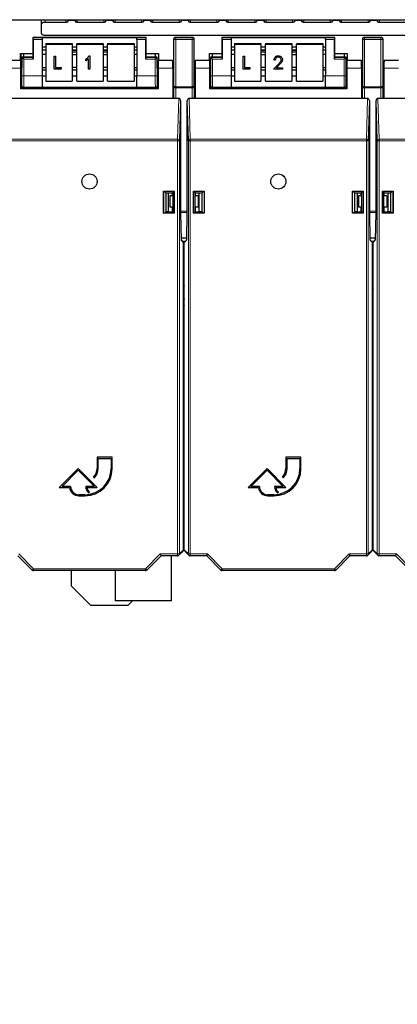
# Model space of a CAD drawing. Header units: millimetres. Extents: x 5 to 418, y 2 to 292.
# Tile 4 of 80: x 85 to 101, y 79 to 122. Entities that reach past the tile are written whole.
import ezdxf

# ---------------------------------------------------------------- set-up
doc = ezdxf.new("R2010")
doc.units = ezdxf.units.MM
doc.layers.add('SLD-0', color=7, linetype='Continuous')
doc.dimstyles.new('SLDDIMSTYLE5', dxfattribs={"dimtxt": 0.18, "dimasz": 3.302, "dimexe": 0, "dimexo": 0.0625, "dimgap": 0, "dimtad": 0, "dimtih": 1, "dimtoh": 1, "dimdec": 0, "dimrnd": 1e-09, "dimzin": 0, "dimdsep": 46, "dimtxsty": 'Standard', "dimsah": 1, "dimcen": 0.09, "dimadec": 0, "dimazin": 0, "dimtfac": 3.302, "dimtdec": 0, "dimtofl": 0, "dimtmove": 0, "dimatfit": 3, "dimfxl": 1, "dimfrac": 2, "dimtolj": 1, "dimtzin": 0, "dimarcsym": 0})

msp = doc.modelspace()

# ---------------------------------------------------------------- linework, layer by layer
at = {"color": 7, "linetype": 'Continuous', "lineweight": 25}
for p, q in [((81.7714, 122.0518), (135.6047, 122.0518)), ((85.6881, 121.8626), (85.6881, 122.0518)), ((85.6881, 121.4399), (85.6881, 121.8626)), ((86.7714, 121.933), (85.8547, 121.933)), ((86.8547, 122.0206), (86.8547, 122.0518)), ((86.8547, 122.0206), (86.8547, 121.9682)), ((87.1881, 122.0518), (87.1881, 122.0206)), ((87.1881, 122.0206), (87.1881, 121.9682)), ((88.4381, 121.933), (87.2714, 121.933)), ((88.5214, 122.0206), (88.5214, 122.0518)), ((88.5214, 122.0206), (88.5214, 121.9682)), ((88.8547, 122.0518), (88.8547, 122.0206)), ((88.8547, 122.0206), (88.8547, 121.9682)), ((90.1047, 121.933), (88.9381, 121.933)), ((90.1881, 122.0206), (90.1881, 122.0518)), ((90.1881, 122.0206), (90.1881, 121.9682)), ((90.5214, 122.0518), (90.5214, 122.0206)), ((90.5214, 122.0206), (90.5214, 121.9682)), ((91.7714, 121.933), (90.6047, 121.933)), ((91.8547, 122.0206), (91.8547, 122.0518)), ((91.8547, 122.0206), (91.8547, 121.9682)), ((92.1881, 122.0518), (92.1881, 122.0206)), ((92.1881, 122.0206), (92.1881, 121.9682)), ((93.4381, 121.933), (92.2714, 121.933)), ((93.5214, 122.0206), (93.5214, 122.0518)), ((93.5214, 122.0206), (93.5214, 121.9682)), ((93.8547, 122.0518), (93.8547, 122.0206)), ((93.8547, 122.0206), (93.8547, 121.9682)), ((95.1047, 121.933), (93.9381, 121.933)), ((95.1881, 122.0206), (95.1881, 122.0518)), ((95.1881, 122.0206), (95.1881, 121.9682)), ((95.5214, 122.0518), (95.5214, 122.0206)), ((95.5214, 122.0206), (95.5214, 121.9682)), ((96.7714, 121.933), (95.6047, 121.933)), ((96.8547, 122.0206), (96.8547, 122.0518)), ((96.8547, 122.0206), (96.8547, 121.9682)), ((97.1881, 122.0518), (97.1881, 122.0206)), ((97.1881, 122.0206), (97.1881, 121.9682)), ((98.4381, 121.933), (97.2714, 121.933)), ((98.5214, 122.0206), (98.5214, 122.0518)), ((98.5214, 122.0206), (98.5214, 121.9682)), ((98.8547, 122.0518), (98.8547, 122.0206)), ((98.8547, 122.0206), (98.8547, 121.9682)), ((100.1047, 121.933), (98.9381, 121.933)), ((100.1881, 122.0206), (100.1881, 122.0518)), ((100.1881, 122.0206), (100.1881, 121.9682)), ((100.5214, 122.0518), (100.5214, 122.0206)), ((100.5214, 122.0206), (100.5214, 121.9682)), ((101.7714, 121.933), (100.6047, 121.933)), ((85.3131, 121.2723), (85.3131, 120.5563)), ((85.3276, 121.2578), (85.3131, 121.2723)), ((90.3131, 121.2723), (85.3131, 121.2723)), ((85.7297, 121.2593), (89.8964, 121.2593)), ((85.7297, 121.2593), (85.7297, 121.2578)), ((85.7297, 121.2578), (85.7297, 121.1745)), ((85.8547, 121.3695), (131.5214, 121.3695)), ((89.8964, 121.2593), (89.8964, 121.2578)), ((89.8964, 121.1745), (89.8964, 121.2578)), ((90.2985, 121.2578), (90.3131, 121.2723)), ((90.3131, 120.5563), (90.3131, 121.2723)), ((92.3548, 121.2723), (91.6047, 121.2723)), ((93.6464, 121.2723), (93.6464, 120.5563)), ((93.661, 121.2578), (93.6464, 121.2723)), ((98.6464, 121.2723), (93.6464, 121.2723)), ((94.0631, 121.2593), (98.2297, 121.2593)), ((94.0631, 121.2593), (94.0631, 121.2578)), ((94.0631, 121.2578), (94.0631, 121.1745)), ((98.2297, 121.2593), (98.2297, 121.2578)), ((98.2297, 121.1745), (98.2297, 121.2578)), ((98.6318, 121.2578), (98.6464, 121.2723)), ((98.6464, 120.5563), (98.6464, 121.2723)), ((100.6881, 121.2723), (99.9381, 121.2723)), ((85.3291, 121.1745), (85.3291, 120.3078)), ((85.7297, 121.1745), (85.7297, 119.5797)), ((85.7297, 120.8593), (85.8797, 120.8593)), ((85.8797, 121.0075), (85.8797, 120.9785)), ((85.8797, 121.0075), (87.0464, 121.0075)), ((85.8797, 120.9785), (87.0464, 120.9785)), ((85.8797, 120.9785), (85.8797, 119.3372)), ((87.0464, 121.0075), (87.0464, 120.9785)), ((87.0464, 120.9785), (87.0464, 119.3372)), ((87.0464, 120.8593), (87.2464, 120.8593)), ((87.2464, 121.0075), (88.4131, 121.0075)), ((87.2464, 121.0075), (87.2464, 120.9785)), ((87.2464, 120.9785), (88.4131, 120.9785)), ((87.2464, 119.3372), (87.2464, 120.9785)), ((88.4131, 121.0075), (88.4131, 120.9785)), ((88.4131, 120.9785), (88.4131, 119.3372)), ((88.4131, 120.8593), (88.6131, 120.8593)), ((88.6131, 121.0075), (89.7797, 121.0075)), ((88.6131, 121.0075), (88.6131, 120.9785)), ((88.6131, 120.9785), (89.7797, 120.9785)), ((88.6131, 119.3372), (88.6131, 120.9785)), ((89.7797, 121.0075), (89.7797, 120.9785)), ((89.7797, 120.9785), (89.7797, 119.3372)), ((89.7797, 120.8593), (89.8964, 120.8593)), ((89.8964, 121.1745), (89.8964, 119.5797)), ((90.2971, 120.3078), (90.2971, 121.1745)), ((91.5214, 121.189), (91.5214, 119.0723)), ((92.4381, 119.0723), (92.4381, 121.189)), ((93.6624, 121.1745), (93.6624, 120.3078)), ((94.0631, 121.1745), (94.0631, 119.5797)), ((94.0631, 120.8593), (94.2131, 120.8593)), ((94.2131, 121.0075), (95.3797, 121.0075)), ((94.2131, 121.0075), (94.2131, 120.9785)), ((94.2131, 120.9785), (94.2131, 119.3372)), ((94.2131, 120.9785), (95.3797, 120.9785)), ((95.3797, 121.0075), (95.3797, 120.9785)), ((95.3797, 120.9785), (95.3797, 119.3372)), ((95.3797, 120.8593), (95.5797, 120.8593)), ((95.5797, 121.0075), (96.7464, 121.0075)), ((95.5797, 121.0075), (95.5797, 120.9785)), ((95.5797, 120.9785), (96.7464, 120.9785)), ((95.5797, 119.3372), (95.5797, 120.9785)), ((96.7464, 121.0075), (96.7464, 120.9785)), ((96.7464, 120.9785), (96.7464, 119.3372)), ((96.7464, 120.8593), (96.9464, 120.8593)), ((96.9464, 121.0075), (98.1131, 121.0075)), ((96.9464, 121.0075), (96.9464, 120.9785)), ((96.9464, 120.9785), (98.1131, 120.9785)), ((96.9464, 119.3372), (96.9464, 120.9785)), ((98.1131, 121.0075), (98.1131, 120.9785)), ((98.1131, 120.9785), (98.1131, 119.3372)), ((98.1131, 120.8593), (98.2297, 120.8593)), ((98.2297, 121.1745), (98.2297, 119.5797)), ((98.6304, 120.3078), (98.6304, 121.1745)), ((99.8547, 121.189), (99.8547, 119.0723)), ((100.7714, 119.0723), (100.7714, 121.189)), ((84.7714, 120.5563), (85.3131, 120.5563)), ((84.7714, 120.2464), (84.7714, 120.5563)), ((84.7828, 120.5563), (84.7828, 120.2464)), ((84.825, 120.3938), (84.825, 119.9131)), ((84.8276, 120.3911), (84.825, 120.3938)), ((85.3131, 120.3938), (84.825, 120.3938)), ((84.911, 120.3078), (84.8276, 120.3911)), ((84.8964, 120.5563), (84.8964, 120.3938)), ((85.3131, 120.5563), (85.3131, 120.4057)), ((85.3276, 120.3911), (85.3131, 120.4057)), ((85.3131, 120.4057), (85.3131, 120.3938)), ((85.7297, 120.7256), (85.8797, 120.7256)), ((85.7297, 120.527), (85.8797, 120.527)), ((86.2551, 120.4483), (86.3157, 120.4483)), ((86.2551, 120.448), (86.2551, 120.4483)), ((86.2551, 120.448), (86.3157, 120.448)), ((86.2551, 119.8736), (86.2551, 120.448)), ((86.3157, 120.448), (86.3157, 120.4483)), ((86.3157, 120.448), (86.3157, 119.9407)), ((87.0464, 120.7256), (87.2464, 120.7256)), ((87.2464, 120.6926), (87.0464, 120.6926)), ((87.2464, 120.6166), (87.0464, 120.6166)), ((87.0464, 120.5142), (87.2464, 120.5142)), ((87.7649, 119.8736), (87.7649, 120.3287)), ((87.7862, 120.4558), (87.8255, 120.4558)), ((87.7862, 120.4555), (87.7862, 120.4558)), ((87.7862, 120.4555), (87.8255, 120.4555)), ((87.8255, 120.4555), (87.8255, 120.4558)), ((87.8255, 120.4555), (87.8255, 119.8736)), ((88.4131, 120.7256), (88.6131, 120.7256)), ((88.6131, 120.6926), (88.4131, 120.6926)), ((88.6131, 120.6166), (88.4131, 120.6166)), ((88.4131, 120.5142), (88.6131, 120.5142)), ((89.7797, 120.7256), (89.8964, 120.7256)), ((89.7797, 120.527), (89.8964, 120.527)), ((90.2985, 120.3911), (90.3131, 120.4057)), ((90.3131, 120.4057), (90.3131, 120.5563)), ((90.3131, 120.5563), (90.8547, 120.5563)), ((90.3131, 120.3938), (90.3131, 120.4057)), ((90.8011, 120.3938), (90.3131, 120.3938)), ((90.7985, 120.3911), (90.7152, 120.3078)), ((90.7297, 120.3938), (90.7297, 120.5563)), ((90.7985, 120.3911), (90.8011, 120.3938)), ((90.8011, 119.9131), (90.8011, 120.3938)), ((90.8547, 120.5563), (90.8547, 120.2464)), ((93.1047, 120.5563), (93.6464, 120.5563)), ((93.1047, 120.2464), (93.1047, 120.5563)), ((93.1583, 120.3938), (93.1583, 119.9131)), ((93.161, 120.3911), (93.1583, 120.3938)), ((93.6464, 120.3938), (93.1583, 120.3938)), ((93.2443, 120.3078), (93.161, 120.3911)), ((93.2297, 120.5563), (93.2297, 120.3938)), ((93.6464, 120.5563), (93.6464, 120.4057)), ((93.661, 120.3911), (93.6464, 120.4057)), ((93.6464, 120.4057), (93.6464, 120.3938)), ((94.0631, 120.7256), (94.2131, 120.7256)), ((94.0631, 120.527), (94.2131, 120.527)), ((94.5884, 120.4483), (94.649, 120.4483)), ((94.5884, 120.448), (94.5884, 120.4483)), ((94.5884, 120.448), (94.649, 120.448)), ((94.5884, 119.8736), (94.5884, 120.448)), ((94.649, 120.448), (94.649, 120.4483)), ((94.649, 120.448), (94.649, 119.9407)), ((95.3797, 120.7256), (95.5797, 120.7256)), ((95.5797, 120.6926), (95.3797, 120.6926)), ((95.5797, 120.6166), (95.3797, 120.6166)), ((95.3797, 120.5142), (95.5797, 120.5142)), ((96.1499, 120.4628), (96.1499, 120.4631)), ((96.7464, 120.7256), (96.9464, 120.7256)), ((96.9464, 120.6926), (96.7464, 120.6926)), ((96.9464, 120.6166), (96.7464, 120.6166)), ((96.7464, 120.5142), (96.9464, 120.5142)), ((98.1131, 120.7256), (98.2297, 120.7256)), ((98.1131, 120.527), (98.2297, 120.527)), ((98.6318, 120.3911), (98.6464, 120.4057)), ((98.6464, 120.4057), (98.6464, 120.5563)), ((98.6464, 120.5563), (99.1881, 120.5563)), ((98.6464, 120.3938), (98.6464, 120.4057)), ((99.1345, 120.3938), (98.6464, 120.3938)), ((99.1318, 120.3911), (99.0485, 120.3078)), ((99.0631, 120.3938), (99.0631, 120.5563)), ((99.1318, 120.3911), (99.1345, 120.3938)), ((99.1345, 119.9131), (99.1345, 120.3938)), ((99.1881, 120.5563), (99.1881, 120.2464)), ((84.7881, 120.2464), (84.1456, 120.2464)), ((84.825, 120.2464), (84.7881, 120.2464)), ((84.7881, 119.9131), (84.7881, 120.2464)), ((84.7881, 118.9964), (84.7881, 119.9131)), ((85.8797, 119.9288), (85.7297, 119.9288)), ((86.3157, 119.941), (86.5581, 119.941)), ((86.3157, 119.9407), (86.5581, 119.9407)), ((86.5581, 119.9407), (86.5581, 119.941)), ((86.5581, 119.9407), (86.5581, 119.8736)), ((87.2464, 119.9462), (87.0464, 119.9462)), ((87.6437, 120.3063), (87.6437, 120.3066)), ((87.6437, 120.2391), (87.6437, 120.3063)), ((88.6131, 119.9462), (88.4131, 119.9462)), ((89.8964, 119.9288), (89.7797, 119.9288)), ((90.8381, 120.2464), (90.8011, 120.2464)), ((90.8381, 120.2464), (90.8381, 119.9131)), ((91.4805, 120.2464), (90.8381, 120.2464)), ((90.8381, 119.9131), (90.8381, 118.9964)), ((91.4863, 119.9131), (91.4863, 118.5798)), ((92.4731, 119.9131), (92.4731, 118.5798)), ((93.1214, 120.2464), (92.479, 120.2464)), ((93.1583, 120.2464), (93.1214, 120.2464)), ((93.1214, 119.9131), (93.1214, 120.2464)), ((93.1214, 118.9964), (93.1214, 119.9131)), ((94.2131, 119.9288), (94.0631, 119.9288)), ((94.649, 119.941), (94.8914, 119.941)), ((94.649, 119.9407), (94.8914, 119.9407)), ((94.8914, 119.9407), (94.8914, 119.941)), ((94.8914, 119.9407), (94.8914, 119.8736)), ((95.5797, 119.9462), (95.3797, 119.9462)), ((95.9372, 119.8739), (96.1634, 120.1116)), ((95.9372, 119.8736), (96.1634, 120.1113)), ((95.9596, 120.2713), (95.9596, 120.2716)), ((96.012, 120.2713), (95.9596, 120.2713)), ((96.2081, 120.0859), (96.0621, 119.9325)), ((96.0621, 119.9325), (96.3336, 119.9325)), ((96.0624, 119.9328), (96.3336, 119.9328)), ((96.3261, 120.292), (96.3261, 120.2923)), ((96.3336, 119.9325), (96.3336, 119.9328)), ((96.3336, 119.9325), (96.3336, 119.8736)), ((96.9464, 119.9462), (96.7464, 119.9462)), ((98.2297, 119.9288), (98.1131, 119.9288)), ((99.1714, 120.2464), (99.1345, 120.2464)), ((99.1714, 120.2464), (99.1714, 119.9131)), ((99.8139, 120.2464), (99.1714, 120.2464)), ((99.1714, 119.9131), (99.1714, 118.9964)), ((99.8197, 119.9131), (99.8197, 118.5798)), ((100.8065, 119.9131), (100.8065, 118.5798)), ((101.4547, 120.2464), (100.8123, 120.2464)), ((84.7881, 119.5798), (84.8192, 119.5798)), ((84.8131, 119.5798), (84.8131, 119.1557)), ((85.8797, 119.8321), (85.7297, 119.8321)), ((85.7297, 119.5797), (85.7297, 119.0798)), ((85.7297, 119.5769), (85.8797, 119.5769)), ((86.5581, 119.8736), (86.2551, 119.8736)), ((87.0464, 119.8438), (87.2464, 119.8438)), ((87.2464, 119.8321), (87.0464, 119.8321)), ((87.0464, 119.5769), (87.2464, 119.5769)), ((87.8255, 119.8736), (87.7649, 119.8736)), ((88.4131, 119.8438), (88.6131, 119.8438)), ((88.6131, 119.8321), (88.4131, 119.8321)), ((88.4131, 119.5769), (88.6131, 119.5769)), ((89.8964, 119.8321), (89.7797, 119.8321)), ((89.7797, 119.5769), (89.8964, 119.5769)), ((89.8964, 119.0798), (89.8964, 119.5797)), ((90.807, 119.5798), (90.8381, 119.5798)), ((90.8131, 119.1557), (90.8131, 119.5798)), ((93.1214, 119.5798), (93.1525, 119.5798)), ((93.1464, 119.5798), (93.1464, 119.1557)), ((94.2131, 119.8321), (94.0631, 119.8321)), ((94.0631, 119.5797), (94.0631, 119.0798)), ((94.0631, 119.5769), (94.2131, 119.5769)), ((94.8914, 119.8736), (94.5884, 119.8736)), ((95.3797, 119.8438), (95.5797, 119.8438)), ((95.5797, 119.8321), (95.3797, 119.8321)), ((95.3797, 119.5769), (95.5797, 119.5769)), ((95.9372, 119.8736), (95.9372, 119.8739)), ((96.3336, 119.8736), (95.9372, 119.8736)), ((96.7464, 119.8438), (96.9464, 119.8438)), ((96.9464, 119.8321), (96.7464, 119.8321)), ((96.7464, 119.5769), (96.9464, 119.5769)), ((98.2297, 119.8321), (98.1131, 119.8321)), ((98.1131, 119.5769), (98.2297, 119.5769)), ((98.2297, 119.0798), (98.2297, 119.5797)), ((99.1403, 119.5798), (99.1714, 119.5798)), ((99.1464, 119.1557), (99.1464, 119.5798)), ((84.7881, 119.0723), (84.8964, 119.0723)), ((84.8964, 119.0723), (84.8964, 118.9964)), ((84.8964, 119.0723), (90.7298, 119.0723)), ((85.7297, 119.0798), (85.7297, 119.0787)), ((85.7297, 119.0787), (89.8964, 119.0787)), ((85.8797, 119.3372), (87.0464, 119.3372)), ((87.2464, 119.3372), (88.4131, 119.3372)), ((88.6131, 119.3372), (89.7797, 119.3372)), ((89.8964, 119.0798), (89.8964, 119.0787)), ((90.7297, 118.9964), (90.7297, 119.0723)), ((90.7298, 119.0723), (90.8381, 119.0723)), ((91.4863, 119.0723), (91.5214, 119.0723)), ((91.5336, 119.0578), (91.519, 119.0723)), ((91.536, 119.0869), (91.5214, 119.0723)), ((91.5214, 119.0723), (92.4381, 119.0723)), ((91.6169, 119.0563), (92.3426, 119.0563)), ((91.6193, 119.0883), (92.3402, 119.0883)), ((92.4235, 119.0869), (92.4381, 119.0723)), ((92.4405, 119.0723), (92.4259, 119.0578)), ((92.4381, 119.0723), (92.4731, 119.0723)), ((93.1214, 119.0723), (93.2297, 119.0723)), ((93.2297, 119.0723), (93.2297, 118.9964)), ((93.2297, 119.0723), (99.0631, 119.0723)), ((94.0631, 119.0798), (94.0631, 119.0787)), ((94.0631, 119.0787), (98.2297, 119.0787)), ((94.2131, 119.3372), (95.3797, 119.3372)), ((95.5797, 119.3372), (96.7464, 119.3372)), ((96.9464, 119.3372), (98.1131, 119.3372)), ((98.2297, 119.0798), (98.2297, 119.0787)), ((99.0631, 118.9964), (99.0631, 119.0723)), ((99.0631, 119.0723), (99.1714, 119.0723)), ((99.8197, 119.0723), (99.8547, 119.0723)), ((99.8669, 119.0578), (99.8523, 119.0723)), ((99.8693, 119.0869), (99.8547, 119.0723)), ((99.8547, 119.0723), (100.7714, 119.0723)), ((99.9502, 119.0563), (100.6759, 119.0563)), ((99.9526, 119.0883), (100.6735, 119.0883)), ((100.7568, 119.0869), (100.7714, 119.0723)), ((100.7738, 119.0723), (100.7592, 119.0578)), ((100.7714, 119.0723), (100.8065, 119.0723)), ((90.8381, 118.9964), (84.7881, 118.9964)), ((99.1714, 118.9964), (93.1214, 118.9964)), ((91.4863, 118.5798), (84.1398, 118.5798)), ((91.7524, 118.5798), (91.4863, 118.5798)), ((91.8351, 118.4844), (91.7812, 116.7034)), ((91.8351, 118.4844), (91.8351, 113.4964)), ((92.1783, 116.7034), (92.1244, 118.4844)), ((92.1244, 113.4964), (92.1244, 118.4844)), ((92.4731, 118.5798), (92.207, 118.5798)), ((99.8197, 118.5798), (92.4731, 118.5798)), ((100.0858, 118.5798), (99.8197, 118.5798)), ((100.1684, 118.4844), (100.1146, 116.7034)), ((100.1684, 118.4844), (100.1684, 113.4964)), ((100.5116, 116.7034), (100.4577, 118.4844)), ((100.4577, 113.4964), (100.4577, 118.4844)), ((100.8065, 118.5798), (100.5404, 118.5798)), ((108.153, 118.5798), (100.8065, 118.5798)), ((91.0841, 114.4821), (91.5553, 114.4821)), ((91.0841, 113.5108), (91.0841, 114.4821)), ((91.0841, 114.4821), (91.0899, 114.4762)), ((91.0899, 113.5166), (91.0899, 114.4762)), ((91.0899, 114.4762), (91.1153, 114.4762)), ((91.1785, 114.4131), (91.1153, 114.4762)), ((91.1785, 114.4131), (91.3031, 114.4131)), ((91.1785, 114.4131), (91.1785, 113.5798)), ((91.3031, 114.4131), (91.4698, 114.4102)), ((91.3031, 113.5798), (91.3031, 114.4131)), ((91.3547, 114.2851), (91.3547, 113.7851)), ((91.5, 114.2851), (91.3547, 114.2851)), ((91.4863, 114.4268), (91.4698, 114.4102)), ((91.4698, 114.2851), (91.4698, 114.4102)), ((91.5, 114.4268), (91.4863, 114.4268)), ((91.5553, 114.4821), (91.5, 114.4268)), ((91.5, 113.5661), (91.5, 114.4268)), ((91.5553, 114.4821), (91.5553, 113.5108)), ((92.4042, 113.5108), (92.4042, 114.4821)), ((92.4042, 114.4821), (92.8754, 114.4821)), ((92.4042, 114.4821), (92.4595, 114.4268)), ((92.4731, 114.4268), (92.4595, 114.4268)), ((92.4595, 114.4268), (92.4595, 113.5661)), ((92.6047, 114.2851), (92.4595, 114.2851)), ((92.4731, 114.4268), (92.4897, 114.4102)), ((92.4897, 114.4102), (92.6564, 114.4131)), ((92.4897, 114.2851), (92.4897, 114.4102)), ((92.6047, 114.2851), (92.6047, 113.7851)), ((92.6564, 114.4131), (92.781, 114.4131)), ((92.6564, 113.5798), (92.6564, 114.4131)), ((92.8441, 114.4762), (92.781, 114.4131)), ((92.781, 113.5798), (92.781, 114.4131)), ((92.8441, 114.4762), (92.8696, 114.4762)), ((92.8754, 114.4821), (92.8696, 114.4762)), ((92.8696, 114.4762), (92.8696, 113.5166)), ((92.8754, 114.4821), (92.8754, 113.5108)), ((99.4174, 114.4821), (99.8886, 114.4821)), ((99.4174, 113.5108), (99.4174, 114.4821)), ((99.4174, 114.4821), (99.4232, 114.4762)), ((99.4232, 114.4762), (99.4487, 114.4762)), ((99.4232, 113.5166), (99.4232, 114.4762)), ((99.5118, 114.4131), (99.4487, 114.4762)), ((99.5118, 114.4131), (99.6364, 114.4131)), ((99.5118, 114.4131), (99.5118, 113.5798)), ((99.6364, 114.4131), (99.8031, 114.4102)), ((99.6364, 113.5798), (99.6364, 114.4131)), ((99.6881, 114.2851), (99.6881, 113.7851)), ((99.8334, 114.2851), (99.6881, 114.2851)), ((99.8197, 114.4268), (99.8031, 114.4102)), ((99.8031, 114.2851), (99.8031, 114.4102)), ((99.8334, 114.4268), (99.8197, 114.4268)), ((99.8886, 114.4821), (99.8334, 114.4268)), ((99.8334, 113.5661), (99.8334, 114.4268)), ((99.8886, 114.4821), (99.8886, 113.5108)), ((100.7375, 113.5108), (100.7375, 114.4821)), ((100.7375, 114.4821), (101.2087, 114.4821)), ((100.7375, 114.4821), (100.7928, 114.4268)), ((100.7928, 114.4268), (100.7928, 113.5661)), ((100.8065, 114.4268), (100.7928, 114.4268)), ((100.9381, 114.2851), (100.7928, 114.2851)), ((100.8065, 114.4268), (100.823, 114.4102)), ((100.823, 114.4102), (100.9897, 114.4131)), ((100.823, 114.2851), (100.823, 114.4102)), ((100.9381, 114.2851), (100.9381, 113.7851)), ((100.9897, 114.4131), (101.1143, 114.4131)), ((100.9897, 113.5798), (100.9897, 114.4131)), ((101.1775, 114.4762), (101.1143, 114.4131)), ((101.1143, 113.5798), (101.1143, 114.4131)), ((101.1775, 114.4762), (101.2029, 114.4762)), ((101.2087, 114.4821), (101.2029, 114.4762)), ((101.2029, 114.4762), (101.2029, 113.5166)), ((101.2087, 114.4821), (101.2087, 113.5108)), ((91.0841, 113.5108), (91.0899, 113.5166)), ((91.5553, 113.5108), (91.0841, 113.5108)), ((91.1153, 113.5166), (91.0899, 113.5166)), ((91.1153, 113.5166), (91.1785, 113.5798)), ((91.3031, 113.5798), (91.1785, 113.5798)), ((91.3031, 113.5798), (91.4698, 113.5827)), ((91.5, 113.7851), (91.3547, 113.7851)), ((91.4698, 113.5827), (91.4698, 113.7851)), ((91.4698, 113.5827), (91.4863, 113.5661)), ((91.4797, 113.5798), (91.4727, 113.5798)), ((91.5, 113.6001), (91.4797, 113.5798)), ((91.4797, 113.5798), (91.4797, 113.5727)), ((91.4863, 113.5661), (91.5, 113.5661)), ((91.5553, 113.5108), (91.5, 113.5661)), ((91.8351, 113.4964), (91.8554, 112.3327)), ((92.1041, 112.3327), (92.1244, 113.4964)), ((92.4042, 113.5108), (92.4595, 113.5661)), ((92.8754, 113.5108), (92.4042, 113.5108)), ((92.6047, 113.7851), (92.4595, 113.7851)), ((92.4797, 113.5798), (92.4595, 113.6001)), ((92.4595, 113.5661), (92.4731, 113.5661)), ((92.4897, 113.5827), (92.4731, 113.5661)), ((92.4797, 113.5798), (92.4797, 113.5727)), ((92.4868, 113.5798), (92.4797, 113.5798)), ((92.4897, 113.5827), (92.4897, 113.7851)), ((92.4897, 113.5827), (92.6564, 113.5798)), ((92.781, 113.5798), (92.6564, 113.5798)), ((92.781, 113.5798), (92.8441, 113.5166)), ((92.8696, 113.5166), (92.8441, 113.5166)), ((92.8754, 113.5108), (92.8696, 113.5166)), ((99.4174, 113.5108), (99.4232, 113.5166)), ((99.8886, 113.5108), (99.4174, 113.5108)), ((99.4487, 113.5166), (99.4232, 113.5166)), ((99.4487, 113.5166), (99.5118, 113.5798)), ((99.6364, 113.5798), (99.5118, 113.5798)), ((99.6364, 113.5798), (99.8031, 113.5827)), ((99.8334, 113.7851), (99.6881, 113.7851)), ((99.8031, 113.5827), (99.8031, 113.7851)), ((99.8031, 113.5827), (99.8197, 113.5661)), ((99.8131, 113.5798), (99.806, 113.5798)), ((99.8334, 113.6001), (99.8131, 113.5798)), ((99.8131, 113.5798), (99.8131, 113.5727)), ((99.8197, 113.5661), (99.8334, 113.5661)), ((99.8886, 113.5108), (99.8334, 113.5661)), ((100.1684, 113.4964), (100.1887, 112.3327)), ((100.4374, 112.3327), (100.4577, 113.4964)), ((100.7375, 113.5108), (100.7928, 113.5661)), ((101.2087, 113.5108), (100.7375, 113.5108)), ((100.9381, 113.7851), (100.7928, 113.7851)), ((100.8131, 113.5798), (100.7928, 113.6001)), ((100.7928, 113.5661), (100.8065, 113.5661)), ((100.823, 113.5827), (100.8065, 113.5661)), ((100.8131, 113.5798), (100.8131, 113.5727)), ((100.8201, 113.5798), (100.8131, 113.5798)), ((100.823, 113.5827), (100.823, 113.7851)), ((100.823, 113.5827), (100.9897, 113.5798)), ((101.1143, 113.5798), (100.9897, 113.5798)), ((101.1143, 113.5798), (101.1775, 113.5166)), ((101.2029, 113.5166), (101.1775, 113.5166)), ((101.2087, 113.5108), (101.2029, 113.5166)), ((91.9631, 112.225), (91.8554, 112.3327)), ((91.903, 112.2851), (92.0565, 112.2851)), ((91.9631, 98.6631), (91.9631, 112.225)), ((91.9964, 112.0851), (91.9631, 112.0851)), ((91.9964, 112.225), (92.1041, 112.3327)), ((91.9964, 98.6631), (91.9964, 112.225)), ((100.2964, 112.225), (100.1887, 112.3327)), ((100.2363, 112.2851), (100.3898, 112.2851)), ((100.2964, 98.6631), (100.2964, 112.225)), ((100.3297, 112.0851), (100.2964, 112.0851)), ((100.3297, 112.225), (100.4374, 112.3327)), ((100.3297, 98.6631), (100.3297, 112.225)), ((91.9631, 111.9518), (91.9964, 111.9518)), ((100.2964, 111.9518), (100.3297, 111.9518)), ((91.9964, 110.2729), (91.9631, 110.251)), ((100.3297, 110.1334), (100.2964, 110.1806)), ((100.3297, 110.1319), (100.2964, 110.1793)), ((91.9631, 109.8891), (91.9964, 109.8891)), ((91.9964, 109.8602), (91.9631, 109.8602)), ((91.9631, 109.8585), (91.9964, 109.8585)), ((91.9964, 109.8297), (91.9631, 109.8297)), ((91.9631, 109.4859), (91.9964, 109.464)), ((100.2964, 109.5577), (100.3297, 109.6051)), ((100.2964, 109.5563), (100.3297, 109.6035)), ((91.9631, 106.5176), (91.9964, 106.5216)), ((100.2964, 106.4994), (100.3297, 106.493)), ((91.9631, 105.8637), (91.9964, 105.8757)), ((91.9631, 105.7582), (91.9964, 105.7644)), ((100.2964, 105.8167), (100.3297, 105.807)), ((100.2964, 105.7299), (100.3297, 105.7199)), ((91.9964, 105.3817), (91.9631, 105.3732)), ((91.9964, 105.3388), (91.9631, 105.3299)), ((91.9964, 105.166), (91.9631, 105.1551)), ((100.3297, 105.3195), (100.2964, 105.3337)), ((100.3297, 105.2737), (100.2964, 105.2886)), ((100.3297, 105.0853), (100.2964, 105.104)), ((91.9631, 103.5818), (91.9964, 103.571)), ((91.9631, 103.407), (91.9964, 103.3981)), ((100.2964, 103.6329), (100.3297, 103.6517)), ((100.2964, 103.4032), (100.3297, 103.4174)), ((91.9631, 103.3638), (91.9964, 103.3552)), ((100.3297, 103.0171), (100.2964, 103.007)), ((88.8131, 102.7464), (88.1464, 102.7464)), ((88.1464, 102.7464), (88.1464, 102.2464)), ((88.1964, 102.2464), (88.1964, 102.6964)), ((88.1964, 102.6964), (88.7631, 102.6964)), ((88.7631, 102.6964), (88.7631, 102.2464)), ((88.8131, 102.2464), (88.8131, 102.7464)), ((91.9964, 102.6872), (91.9631, 102.6752)), ((97.1464, 102.7464), (96.4797, 102.7464)), ((96.4797, 102.7464), (96.4797, 102.2464)), ((96.5297, 102.2464), (96.5297, 102.6964)), ((96.5297, 102.6964), (97.0964, 102.6964)), ((97.0964, 102.6964), (97.0964, 102.2464)), ((97.1464, 102.2464), (97.1464, 102.7464)), ((100.3297, 102.6977), (100.318, 102.6864)), ((87.3131, 102.2464), (86.4797, 101.4131)), ((86.6004, 101.4631), (87.3131, 102.1757)), ((88.1464, 101.4131), (87.3131, 102.2464)), ((87.3131, 102.1757), (88.0257, 101.4631)), ((91.9964, 102.2153), (91.9631, 102.2193)), ((91.9964, 102.1185), (91.9631, 102.1185)), ((95.6464, 102.2464), (94.8131, 101.4131)), ((94.9338, 101.4631), (95.6464, 102.1757)), ((96.4797, 101.4131), (95.6464, 102.2464)), ((95.6464, 102.1757), (96.359, 101.4631)), ((100.3297, 102.2439), (100.2964, 102.2375)), ((100.3297, 102.1185), (100.2964, 102.1185)), ((87.9902, 101.8693), (88.0256, 101.834)), ((96.3235, 101.8693), (96.3589, 101.834)), ((86.4797, 101.4131), (86.9328, 101.4131)), ((86.9797, 101.4631), (86.6004, 101.4631)), ((88.0257, 101.4631), (87.6464, 101.4631)), ((87.6961, 101.4131), (88.1464, 101.4131)), ((94.8131, 101.4131), (95.2661, 101.4131)), ((95.3131, 101.4631), (94.9338, 101.4631)), ((96.359, 101.4631), (95.9797, 101.4631)), ((96.0295, 101.4131), (96.4797, 101.4131)), ((87.6131, 101.0964), (87.3464, 101.0964)), ((87.3464, 101.0464), (87.6131, 101.0464)), ((87.7729, 101.1804), (87.8176, 101.2027)), ((95.9464, 101.0964), (95.6797, 101.0964)), ((95.6797, 101.0464), (95.9464, 101.0464)), ((96.1062, 101.1804), (96.1509, 101.2027)), ((85.2811, 97.7723), (84.6554, 98.398)), ((90.9707, 98.398), (90.3451, 97.7723)), ((90.9362, 98.4813), (90.9707, 98.398)), ((91.6979, 98.398), (90.9707, 98.398)), ((91.4381, 96.4101), (91.4381, 98.398)), ((91.7568, 98.4224), (91.9387, 98.6042)), ((92.0208, 98.6042), (92.2026, 98.4224)), ((92.9887, 98.398), (92.2616, 98.398)), ((92.9887, 98.398), (93.0232, 98.4813)), ((93.6144, 97.7723), (92.9887, 98.398)), ((99.3041, 98.398), (98.6784, 97.7723)), ((99.2696, 98.4813), (99.3041, 98.398)), ((100.0312, 98.398), (99.3041, 98.398)), ((100.0902, 98.4224), (100.272, 98.6042)), ((100.3542, 98.6042), (100.536, 98.4224)), ((101.3221, 98.398), (100.5949, 98.398)), ((101.3221, 98.398), (101.3566, 98.4813)), ((101.9477, 97.7723), (101.3221, 98.398)), ((90.2862, 97.7479), (85.34, 97.7479)), ((87.0214, 97.0601), (87.0214, 97.7479)), ((88.9381, 97.7479), (88.9381, 96.4101)), ((98.6195, 97.7479), (93.6733, 97.7479)), ((87.0214, 97.0601), (87.8547, 96.2268)), ((87.8547, 96.2268), (89.5214, 96.2268)), ((91.4381, 96.4101), (88.9381, 96.4101)), ((89.5214, 96.2268), (89.7047, 96.4101))]:
    msp.add_line(p, q, dxfattribs=at)
at = {"color": 7, "linetype": 'Continuous', "lineweight": 18}
for p, q in [((85.8547, 122.0518), (85.8547, 121.933)), ((86.7714, 122.0518), (86.7714, 121.933)), ((86.8547, 122.0206), (87.1881, 122.0206)), ((87.2714, 122.0518), (87.2714, 121.933)), ((88.4381, 122.0518), (88.4381, 121.933)), ((88.5214, 122.0206), (88.8547, 122.0206)), ((88.9381, 122.0518), (88.9381, 121.933)), ((90.1047, 122.0518), (90.1047, 121.933)), ((90.1881, 122.0206), (90.5214, 122.0206)), ((90.6047, 122.0518), (90.6047, 121.933)), ((91.7714, 122.0518), (91.7714, 121.933)), ((91.8547, 122.0206), (92.1881, 122.0206)), ((92.2714, 122.0518), (92.2714, 121.933)), ((93.4381, 122.0518), (93.4381, 121.933)), ((93.5214, 122.0206), (93.8547, 122.0206)), ((93.9381, 122.0518), (93.9381, 121.933)), ((95.1047, 122.0518), (95.1047, 121.933)), ((95.1881, 122.0206), (95.5214, 122.0206)), ((95.6047, 122.0518), (95.6047, 121.933)), ((96.7714, 122.0518), (96.7714, 121.933)), ((96.8547, 122.0206), (97.1881, 122.0206)), ((97.2714, 122.0518), (97.2714, 121.933)), ((98.4381, 122.0518), (98.4381, 121.933)), ((98.5214, 122.0206), (98.8547, 122.0206)), ((98.9381, 122.0518), (98.9381, 121.933)), ((100.1047, 122.0518), (100.1047, 121.933)), ((100.1881, 122.0206), (100.5214, 122.0206)), ((100.6047, 122.0518), (100.6047, 121.933)), ((85.3276, 121.2578), (85.7297, 121.2578)), ((89.8964, 121.2578), (90.2985, 121.2578)), ((91.6047, 121.2723), (91.6193, 121.2578)), ((91.6193, 121.1745), (91.6193, 121.2578)), ((91.6193, 121.2578), (92.3402, 121.2578)), ((92.3402, 121.2578), (92.3548, 121.2723)), ((92.3402, 121.1745), (92.3402, 121.2578)), ((93.661, 121.2578), (94.0631, 121.2578)), ((98.2297, 121.2578), (98.6318, 121.2578)), ((99.9381, 121.2723), (99.9526, 121.2578)), ((99.9526, 121.2578), (100.6735, 121.2578)), ((99.9526, 121.2578), (99.9526, 121.1745)), ((100.6735, 121.2578), (100.6881, 121.2723)), ((100.6735, 121.2578), (100.6735, 121.1745)), ((85.7297, 121.1745), (85.3291, 121.1745)), ((90.2971, 121.1745), (89.8964, 121.1745)), ((91.536, 121.1745), (91.5214, 121.189)), ((91.536, 121.1745), (91.6193, 121.1745)), ((91.536, 119.0869), (91.536, 121.1745)), ((91.6193, 121.1745), (91.6193, 119.0883)), ((92.3402, 121.1745), (91.6193, 121.1745)), ((92.3402, 119.0883), (92.3402, 121.1745)), ((92.3402, 121.1745), (92.4235, 121.1745)), ((92.4381, 121.189), (92.4235, 121.1745)), ((92.4235, 121.1745), (92.4235, 119.0869)), ((94.0631, 121.1745), (93.6624, 121.1745)), ((98.6304, 121.1745), (98.2297, 121.1745)), ((99.8693, 121.1745), (99.8547, 121.189)), ((99.8693, 119.0869), (99.8693, 121.1745)), ((99.8693, 121.1745), (99.9526, 121.1745)), ((100.6735, 121.1745), (99.9526, 121.1745)), ((99.9526, 121.1745), (99.9526, 119.0883)), ((100.6735, 119.0883), (100.6735, 121.1745)), ((100.6735, 121.1745), (100.7568, 121.1745)), ((100.7714, 121.189), (100.7568, 121.1745)), ((100.7568, 121.1745), (100.7568, 119.0869)), ((84.8276, 120.3911), (85.3276, 120.3911)), ((84.8276, 119.5797), (84.8276, 120.3911)), ((85.7297, 120.7276), (85.8797, 120.7276)), ((87.0464, 120.7276), (87.2464, 120.7276)), ((88.4131, 120.7276), (88.6131, 120.7276)), ((89.7797, 120.7276), (89.8964, 120.7276)), ((90.2985, 120.3911), (90.7985, 120.3911)), ((90.7985, 120.3911), (90.7985, 119.5797)), ((93.161, 120.3911), (93.661, 120.3911)), ((93.161, 119.5797), (93.161, 120.3911)), ((94.0631, 120.7276), (94.2131, 120.7276)), ((95.3797, 120.7276), (95.5797, 120.7276)), ((96.7464, 120.7276), (96.9464, 120.7276)), ((98.1131, 120.7276), (98.2297, 120.7276)), ((98.6318, 120.3911), (99.1318, 120.3911)), ((99.1318, 120.3911), (99.1318, 119.5797)), ((84.7881, 119.9131), (84.1398, 119.9131)), ((84.911, 120.3078), (84.911, 119.5797)), ((85.3291, 120.3078), (84.911, 120.3078)), ((90.7152, 120.3078), (90.2971, 120.3078)), ((90.7152, 119.5797), (90.7152, 120.3078)), ((91.4863, 119.9131), (90.8381, 119.9131)), ((93.1214, 119.9131), (92.4731, 119.9131)), ((93.6624, 120.3078), (93.2443, 120.3078)), ((93.2443, 120.3078), (93.2443, 119.5797)), ((96.1634, 120.1113), (96.1634, 120.1116)), ((99.0485, 120.3078), (98.6304, 120.3078)), ((99.0485, 119.5797), (99.0485, 120.3078)), ((99.8197, 119.9131), (99.1714, 119.9131)), ((101.4547, 119.9131), (100.8065, 119.9131)), ((84.911, 119.5797), (84.8276, 119.5797)), ((84.911, 119.5797), (85.7297, 119.5797)), ((85.7297, 119.8243), (85.8797, 119.8243)), ((87.0464, 119.8243), (87.2464, 119.8243)), ((88.4131, 119.8243), (88.6131, 119.8243)), ((89.7797, 119.8243), (89.8964, 119.8243)), ((89.8964, 119.5797), (90.7152, 119.5797)), ((90.7985, 119.5797), (90.7152, 119.5797)), ((93.2443, 119.5797), (93.161, 119.5797)), ((93.2443, 119.5797), (94.0631, 119.5797)), ((94.0631, 119.8243), (94.2131, 119.8243)), ((95.3797, 119.8243), (95.5797, 119.8243)), ((96.7464, 119.8243), (96.9464, 119.8243)), ((98.1131, 119.8243), (98.2297, 119.8243)), ((98.2297, 119.5797), (99.0485, 119.5797)), ((99.1318, 119.5797), (99.0485, 119.5797)), ((84.8131, 119.1557), (84.8205, 119.1631)), ((84.9038, 119.0798), (84.8964, 119.0723)), ((85.7297, 119.0798), (84.9038, 119.0798)), ((90.7223, 119.0798), (89.8964, 119.0798)), ((90.7298, 119.0723), (90.7223, 119.0798)), ((90.8056, 119.1631), (90.8131, 119.1557)), ((91.5336, 118.5798), (91.5336, 119.0578)), ((91.6169, 119.0563), (91.6169, 118.5798)), ((92.3426, 118.5798), (92.3426, 119.0563)), ((92.4259, 119.0578), (92.4259, 118.5798)), ((93.1464, 119.1557), (93.1538, 119.1631)), ((93.2372, 119.0798), (93.2297, 119.0723)), ((94.0631, 119.0798), (93.2372, 119.0798)), ((99.0557, 119.0798), (98.2297, 119.0798)), ((99.0631, 119.0723), (99.0557, 119.0798)), ((99.139, 119.1631), (99.1464, 119.1557)), ((99.8669, 118.5798), (99.8669, 119.0578)), ((99.9502, 119.0563), (99.9502, 118.5798)), ((100.6759, 118.5798), (100.6759, 119.0563)), ((100.7592, 119.0578), (100.7592, 118.5798)), ((91.6979, 116.7756), (91.7524, 118.5798)), ((92.207, 118.5798), (92.2616, 116.7756)), ((100.0312, 116.7756), (100.0858, 118.5798)), ((100.5404, 118.5798), (100.5949, 116.7756)), ((83.9282, 116.7756), (91.6979, 116.7756)), ((91.6979, 116.7034), (83.9282, 116.7034)), ((91.6979, 116.7034), (91.6979, 116.7756)), ((91.6979, 98.4813), (91.6979, 116.7034)), ((91.6979, 116.7034), (91.7812, 116.7034)), ((91.7812, 116.7034), (91.7812, 98.4813)), ((92.1783, 98.4813), (92.1783, 116.7034)), ((92.2616, 116.7034), (92.1783, 116.7034)), ((92.2616, 116.7034), (92.2616, 116.7756)), ((92.2616, 116.7756), (100.0312, 116.7756)), ((92.2616, 116.7034), (92.2616, 98.4813)), ((100.0312, 116.7034), (92.2616, 116.7034)), ((100.0312, 116.7034), (100.0312, 116.7756)), ((100.0312, 98.4813), (100.0312, 116.7034)), ((100.0312, 116.7034), (100.1146, 116.7034)), ((100.1146, 116.7034), (100.1146, 98.4813)), ((100.5116, 98.4813), (100.5116, 116.7034)), ((100.5949, 116.7034), (100.5116, 116.7034)), ((100.5949, 116.7034), (100.5949, 116.7756)), ((100.5949, 116.7756), (108.3646, 116.7756)), ((100.5949, 116.7034), (100.5949, 98.4813)), ((108.3646, 116.7034), (100.5949, 116.7034)), ((91.8351, 113.6114), (92.1244, 113.6114)), ((92.1244, 113.5525), (91.8351, 113.5525)), ((100.1684, 113.6114), (100.4577, 113.6114)), ((100.4577, 113.5525), (100.1684, 113.5525)), ((91.8536, 112.434), (92.1059, 112.434)), ((92.1054, 112.4096), (91.854, 112.4096)), ((100.1869, 112.434), (100.4392, 112.434)), ((100.4388, 112.4096), (100.1874, 112.4096)), ((91.9964, 106.4732), (91.9631, 106.4691)), ((100.3297, 106.444), (100.2964, 106.4505)), ((91.9631, 102.2678), (91.9964, 102.2637)), ((100.2964, 102.2864), (100.3297, 102.293)), ((91.7812, 98.4813), (91.9631, 98.6631)), ((91.9964, 98.6631), (92.1783, 98.4813)), ((100.1146, 98.4813), (100.2964, 98.6631)), ((100.3297, 98.6631), (100.5116, 98.4813)), ((84.6899, 98.4813), (85.34, 97.8312)), ((90.2862, 97.8312), (90.9362, 98.4813)), ((90.9362, 98.4813), (91.6979, 98.4813)), ((91.6979, 98.4813), (91.7812, 98.4813)), ((91.6979, 98.4813), (91.6979, 98.398)), ((92.1783, 98.4813), (92.2616, 98.4813)), ((92.2616, 98.4813), (93.0232, 98.4813)), ((92.2616, 98.398), (92.2616, 98.4813)), ((93.0232, 98.4813), (93.6733, 97.8312)), ((98.6195, 97.8312), (99.2696, 98.4813)), ((99.2696, 98.4813), (100.0312, 98.4813)), ((100.0312, 98.4813), (100.0312, 98.398)), ((100.0312, 98.4813), (100.1146, 98.4813)), ((100.5116, 98.4813), (100.5949, 98.4813)), ((100.5949, 98.4813), (101.3566, 98.4813)), ((100.5949, 98.398), (100.5949, 98.4813)), ((101.3566, 98.4813), (102.0066, 97.8312)), ((85.2811, 97.7723), (85.34, 97.8312)), ((85.34, 97.8312), (90.2862, 97.8312)), ((85.34, 97.7479), (85.34, 97.8312)), ((90.2862, 97.7479), (90.2862, 97.8312)), ((90.3451, 97.7723), (90.2862, 97.8312)), ((93.6144, 97.7723), (93.6733, 97.8312)), ((93.6733, 97.8312), (98.6195, 97.8312)), ((93.6733, 97.7479), (93.6733, 97.8312)), ((98.6195, 97.7479), (98.6195, 97.8312)), ((98.6784, 97.7723), (98.6195, 97.8312))]:
    msp.add_line(p, q, dxfattribs=at)
at = {"color": 7, "linetype": 'Continuous', "lineweight": 25, "flags": 128}
for points in [[(85.8547, 121.933), (85.8222, 121.9316), (85.791, 121.9276), (85.7621, 121.9211), (85.7369, 121.9124), (85.7162, 121.9017), (85.7008, 121.8895), (85.6913, 121.8763), (85.6881, 121.8626)], [(86.8547, 121.9682), (86.8531, 121.9613), (86.8484, 121.9547), (86.8407, 121.9486), (86.8303, 121.9433), (86.8177, 121.9389), (86.8033, 121.9357), (86.7877, 121.9337), (86.7714, 121.933)], [(87.2714, 121.933), (87.2551, 121.9337), (87.2395, 121.9357), (87.2251, 121.9389), (87.2125, 121.9433), (87.2021, 121.9486), (87.1944, 121.9547), (87.1897, 121.9613), (87.1881, 121.9682)], [(88.5214, 121.9682), (88.5198, 121.9613), (88.5151, 121.9547), (88.5074, 121.9486), (88.497, 121.9433), (88.4844, 121.9389), (88.47, 121.9357), (88.4543, 121.9337), (88.4381, 121.933)], [(88.9381, 121.933), (88.9218, 121.9337), (88.9062, 121.9357), (88.8918, 121.9389), (88.8791, 121.9433), (88.8688, 121.9486), (88.8611, 121.9547), (88.8563, 121.9613), (88.8547, 121.9682)], [(90.1881, 121.9682), (90.1865, 121.9613), (90.1817, 121.9547), (90.174, 121.9486), (90.1637, 121.9433), (90.151, 121.9389), (90.1366, 121.9357), (90.121, 121.9337), (90.1047, 121.933)], [(90.6047, 121.933), (90.5885, 121.9337), (90.5728, 121.9357), (90.5584, 121.9389), (90.5458, 121.9433), (90.5354, 121.9486), (90.5277, 121.9547), (90.523, 121.9613), (90.5214, 121.9682)], [(91.8547, 121.9682), (91.8531, 121.9613), (91.8484, 121.9547), (91.8407, 121.9486), (91.8303, 121.9433), (91.8177, 121.9389), (91.8033, 121.9357), (91.7877, 121.9337), (91.7714, 121.933)], [(92.2714, 121.933), (92.2551, 121.9337), (92.2395, 121.9357), (92.2251, 121.9389), (92.2125, 121.9433), (92.2021, 121.9486), (92.1944, 121.9547), (92.1897, 121.9613), (92.1881, 121.9682)], [(93.5214, 121.9682), (93.5198, 121.9613), (93.5151, 121.9547), (93.5074, 121.9486), (93.497, 121.9433), (93.4844, 121.9389), (93.47, 121.9357), (93.4543, 121.9337), (93.4381, 121.933)], [(93.9381, 121.933), (93.9218, 121.9337), (93.9062, 121.9357), (93.8918, 121.9389), (93.8791, 121.9433), (93.8688, 121.9486), (93.8611, 121.9547), (93.8563, 121.9613), (93.8547, 121.9682)], [(95.1881, 121.9682), (95.1865, 121.9613), (95.1817, 121.9547), (95.174, 121.9486), (95.1637, 121.9433), (95.151, 121.9389), (95.1366, 121.9357), (95.121, 121.9337), (95.1047, 121.933)], [(95.6047, 121.933), (95.5885, 121.9337), (95.5728, 121.9357), (95.5584, 121.9389), (95.5458, 121.9433), (95.5354, 121.9486), (95.5277, 121.9547), (95.523, 121.9613), (95.5214, 121.9682)], [(96.8547, 121.9682), (96.8531, 121.9613), (96.8484, 121.9547), (96.8407, 121.9486), (96.8303, 121.9433), (96.8177, 121.9389), (96.8033, 121.9357), (96.7877, 121.9337), (96.7714, 121.933)], [(97.2714, 121.933), (97.2551, 121.9337), (97.2395, 121.9357), (97.2251, 121.9389), (97.2125, 121.9433), (97.2021, 121.9486), (97.1944, 121.9547), (97.1897, 121.9613), (97.1881, 121.9682)], [(98.5214, 121.9682), (98.5198, 121.9613), (98.5151, 121.9547), (98.5074, 121.9486), (98.497, 121.9433), (98.4844, 121.9389), (98.47, 121.9357), (98.4543, 121.9337), (98.4381, 121.933)], [(98.9381, 121.933), (98.9218, 121.9337), (98.9062, 121.9357), (98.8918, 121.9389), (98.8791, 121.9433), (98.8688, 121.9486), (98.8611, 121.9547), (98.8563, 121.9613), (98.8547, 121.9682)], [(100.1881, 121.9682), (100.1865, 121.9613), (100.1817, 121.9547), (100.174, 121.9486), (100.1637, 121.9433), (100.151, 121.9389), (100.1366, 121.9357), (100.121, 121.9337), (100.1047, 121.933)], [(100.6047, 121.933), (100.5885, 121.9337), (100.5728, 121.9357), (100.5584, 121.9389), (100.5458, 121.9433), (100.5354, 121.9486), (100.5277, 121.9547), (100.523, 121.9613), (100.5214, 121.9682)], [(85.6881, 121.4399), (85.6913, 121.4262), (85.7008, 121.413), (85.7162, 121.4008), (85.7369, 121.3901), (85.7621, 121.3814), (85.791, 121.3749), (85.8222, 121.3709), (85.8547, 121.3695)], [(91.9631, 110.3212), (91.9732, 110.3272), (91.9964, 110.3398)], [(91.9964, 110.3071), (91.9877, 110.3022), (91.9631, 110.2871)], [(91.9964, 110.3062), (91.9881, 110.3015), (91.9631, 110.2861)], [(100.2964, 110.2251), (100.3105, 110.209), (100.3297, 110.1846)], [(100.3297, 110.0718), (100.3053, 110.1165), (100.2964, 110.1303)], [(100.2964, 109.6066), (100.3053, 109.6205), (100.3297, 109.6651)], [(100.3297, 109.5523), (100.3105, 109.528), (100.2964, 109.5118)], [(91.9631, 109.4509), (91.9881, 109.4355), (91.9964, 109.4308)], [(91.9631, 109.4499), (91.9877, 109.4347), (91.9964, 109.4298)], [(91.9964, 109.3971), (91.9732, 109.4097), (91.9631, 109.4157)], [(100.2964, 103.4484), (100.3115, 103.4549), (100.3297, 103.4633)], [(91.9964, 102.9726), (91.9872, 102.9742), (91.9631, 102.9788)]]:
    msp.add_lwpolyline(points, dxfattribs=at)
at = {"color": 7, "linetype": 'Continuous', "lineweight": 25}
for centre in [(87.8131, 114.9131), (96.1464, 114.9131)]:
    msp.add_circle(centre, 0.3333, dxfattribs=at)
at = {"color": 7, "linetype": 'Continuous', "lineweight": 18}
for centre, radius, start, end in [((91.6193, 121.1744), 0.0834, 90.02044, 179.97956), ((92.3402, 121.1744), 0.0834, 0.02044, 89.97956), ((99.9527, 121.1744), 0.0834, 90.02044, 179.97956), ((100.6735, 121.1744), 0.0834, 0.02044, 89.97956), ((84.9038, 119.1631), 0.0834, 180.02044, 269.97956), ((90.7223, 119.1631), 0.0834, 270.02044, 359.97956), ((93.2372, 119.1631), 0.0834, 180.02044, 269.97956), ((99.0556, 119.1631), 0.0834, 270.02044, 359.97956), ((91.7024, 116.6965), 0.0792, 4.98036, 93.22421), ((92.2571, 116.6965), 0.0792, 86.77579, 175.01964), ((100.0357, 116.6965), 0.0792, 4.98036, 93.22421), ((100.5905, 116.6965), 0.0792, 86.77579, 175.01964), ((91.6979, 98.4813), 0.0833, 315.00151, 0.01956), ((92.2616, 98.4813), 0.0833, 179.98044, 224.99849), ((100.0313, 98.4813), 0.0833, 315.00151, 0.01956), ((100.5949, 98.4813), 0.0833, 179.98044, 224.99849)]:
    msp.add_arc(centre, radius, start, end, dxfattribs=at)
at = {"color": 7, "linetype": 'Continuous', "lineweight": 25}
for centre, radius, start, end in [((92.0193, 109.7244), 0.0297, 140.30971, 219.69029), ((87.6131, 102.2464), 1.2, 270, 0), ((87.6131, 102.2464), 1.15, 270, 0), ((87.6131, 102.2464), 0.5333, 315, 0), ((87.6131, 102.2464), 0.5833, 315, 0), ((95.9464, 102.2464), 1.2, 270, 0), ((95.9464, 102.2464), 1.15, 270, 0), ((95.9464, 102.2464), 0.5333, 315, 0), ((95.9464, 102.2464), 0.5833, 315, 0), ((87.3464, 101.4631), 0.4167, 186.8921, 270), ((87.3464, 101.4631), 0.3667, 180, 270), ((88.0257, 101.4631), 0.3793, 180, 228.19891), ((88.0257, 101.4631), 0.3333, 188.62693, 231.37356), ((95.6797, 101.4631), 0.4167, 186.8921, 270), ((95.6797, 101.4631), 0.3667, 180, 270), ((96.359, 101.4631), 0.3793, 180, 228.19891), ((96.359, 101.4631), 0.3333, 188.62693, 231.37356), ((91.6979, 98.4813), 0.0833, 270, 315), ((92.2616, 98.4813), 0.0833, 225, 270), ((100.0312, 98.4813), 0.0833, 270, 315), ((100.5949, 98.4813), 0.0833, 225, 270), ((85.34, 97.8312), 0.0833, 225, 270), ((90.2862, 97.8312), 0.0833, 270, 315), ((93.6733, 97.8312), 0.0833, 225, 270), ((98.6195, 97.8312), 0.0833, 270, 315)]:
    msp.add_arc(centre, radius, start, end, dxfattribs=at)
for centre, major_axis, ratio, start_param, end_param in [((85.3276, 121.1745), (0, 0.0833), 0.0174551, 4.712389, 6.265732), ((90.2985, 121.1745), (0, 0.0833), 0.0174551, 0.0174533, 1.5707963), ((91.6048, 121.189), (-0.0589, 0.0589), 0.9996955, 5.4979394, 7.0684312), ((92.3547, 121.189), (0.0589, 0.0589), 0.9996955, 5.4979394, 7.0684312), ((93.661, 121.1745), (0, 0.0833), 0.0174551, 4.712389, 6.265732), ((98.6319, 121.1745), (0, 0.0833), 0.0174551, 0.0174533, 1.5707963), ((99.9381, 121.189), (-0.0589, 0.0589), 0.9996955, 5.4979394, 7.0684312), ((100.6881, 121.189), (0.0589, 0.0589), 0.9996955, 5.4979394, 7.0684312), ((85.3276, 120.3078), (0, 0.0833), 0.0174551, 4.712389, 6.265732), ((90.2985, 120.3078), (0, 0.0833), 0.0174551, 0.0174533, 1.5707963), ((93.661, 120.3078), (0, 0.0833), 0.0174551, 4.712389, 6.265732), ((98.6319, 120.3078), (0, 0.0833), 0.0174551, 0.0174533, 1.5707963), ((84.8192, 119.9131), (0, 0.3333), 0.0174551, 3.1415927, 4.712389), ((90.807, 119.9131), (0, 0.3333), 0.0174551, 1.5707963, 3.1415927), ((91.4805, 119.9131), (0, 0.3333), 0.0174551, 4.712389, 6.2831853), ((92.479, 119.9131), (0, 0.3333), 0.0174551, 0, 1.5707963), ((93.1525, 119.9131), (0, 0.3333), 0.0174551, 3.1415927, 4.712389), ((99.1403, 119.9131), (0, 0.3333), 0.0174551, 1.5707963, 3.1415927), ((99.8139, 119.9131), (0, 0.3333), 0.0174551, 4.712389, 6.2831853), ((100.8123, 119.9131), (0, 0.3333), 0.0174551, 0, 1.5707963), ((84.8964, 119.1557), (-0.0589, -0.0589), 0.9996955, 5.4979394, 7.0684312), ((90.7297, 119.1557), (0.0589, -0.0589), 0.9996955, 5.4979394, 7.0684312), ((91.6169, 119.0578), (0.0833, 0), 0.0174551, 3.1590459, 4.712389), ((91.6193, 119.0869), (0.0833, 0), 0.0174551, 1.5707963, 3.1241394), ((92.3402, 119.0869), (0.0833, 0), 0.0174551, 0.0174533, 1.5707963), ((92.3426, 119.0578), (0.0833, 0), 0.0174551, 4.712389, 6.265732), ((93.2298, 119.1557), (-0.0589, -0.0589), 0.9996955, 5.4979394, 7.0684312), ((99.0631, 119.1557), (0.0589, -0.0589), 0.9996955, 5.4979394, 7.0684312), ((99.9502, 119.0578), (0.0833, 0), 0.0174551, 3.1590459, 4.712389), ((99.9526, 119.0869), (0.0833, 0), 0.0174551, 1.5707963, 3.1241394), ((100.6735, 119.0869), (0.0833, 0), 0.0174551, 0.0174533, 1.5707963), ((100.6759, 119.0578), (0.0833, 0), 0.0174551, 4.712389, 6.265732), ((91.7517, 118.4835), (0.0029, 0.0962), 0.8659265, 4.7472889, 6.3093589), ((92.2078, 118.4835), (-0.0029, 0.0962), 0.8659265, 6.2570117, 7.8190817), ((100.0851, 118.4835), (0.0029, 0.0962), 0.8659265, 4.7472889, 6.3093589), ((100.5411, 118.4835), (-0.0029, 0.0962), 0.8659265, 6.2570117, 7.8190817), ((91.8797, 98.6631), (-0.0589, -0.0589), 0.9996955, 1.5707963, 2.3563468), ((92.0798, 98.6631), (0.0589, -0.0589), 0.9996955, 3.9268385, 4.712389), ((100.2131, 98.6631), (-0.0589, -0.0589), 0.9996955, 1.5707963, 2.3563468), ((100.4131, 98.6631), (0.0589, -0.0589), 0.9996955, 3.9268385, 4.712389)]:
    msp.add_ellipse(centre, major_axis=major_axis, ratio=ratio, start_param=start_param, end_param=end_param, dxfattribs=at)
at = {"color": 7, "linetype": 'Continuous', "lineweight": 18}
for centre, major_axis, ratio, start_param, end_param in [((84.8204, 119.5797), (0, 0.4167), 0.0174551, 3.1590459, 4.712389), ((84.9037, 119.5797), (0, 0.5), 0.0145459, 3.1590459, 4.712389), ((90.7225, 119.5797), (0, 0.5), 0.0145459, 1.5707963, 3.1241394), ((90.8058, 119.5797), (0, 0.4167), 0.0174551, 1.5707963, 3.1241394), ((93.1537, 119.5797), (0, 0.4167), 0.0174551, 3.1590459, 4.712389), ((93.237, 119.5797), (0, 0.5), 0.0145459, 3.1590459, 4.712389), ((99.0558, 119.5797), (0, 0.5), 0.0145459, 1.5707963, 3.1241394), ((99.1391, 119.5797), (0, 0.4167), 0.0174551, 1.5707963, 3.1241394)]:
    msp.add_ellipse(centre, major_axis=major_axis, ratio=ratio, start_param=start_param, end_param=end_param, dxfattribs=at)
at = {"color": 7, "linetype": 'Continuous', "lineweight": 25}
for points, knots in [([(87.6437, 120.3066), (87.6768, 120.3286), (87.736, 120.368), (87.7708, 120.429), (87.7862, 120.4558)], [0, 0, 0, 0, 0.56020373, 1, 1, 1, 1]), ([(87.6437, 120.3063), (87.6768, 120.3283), (87.736, 120.3677), (87.7708, 120.4287), (87.7862, 120.4555)], [0, 0, 0, 0, 0.5602037, 1, 1, 1, 1]), ([(87.7649, 120.3287), (87.7446, 120.3089), (87.7083, 120.2735), (87.6634, 120.2496), (87.6437, 120.2391)], [0, 0, 0, 0, 0.55975523, 1, 1, 1, 1]), ([(95.9596, 120.2716), (95.963, 120.2995), (95.9698, 120.3553), (96.0196, 120.4191), (96.0829, 120.4574), (96.1275, 120.4612), (96.1499, 120.4631)], [0, 0, 0, 0, 0.2800291, 0.5595146, 0.7796675, 1, 1, 1, 1]), ([(95.9596, 120.2713), (95.963, 120.2992), (95.9698, 120.355), (96.0196, 120.4188), (96.0829, 120.4571), (96.1275, 120.4609), (96.1499, 120.4628)], [0, 0, 0, 0, 0.2800291, 0.5595146, 0.7796675, 1, 1, 1, 1]), ([(96.1472, 120.4039), (96.1273, 120.4019), (96.0874, 120.3978), (96.0424, 120.362), (96.0182, 120.3171), (96.014, 120.2866), (96.012, 120.2713)], [0, 0, 0, 0, 0.2796987, 0.5588466, 0.7791762, 1, 1, 1, 1]), ([(96.2737, 120.2874), (96.2713, 120.3052), (96.2664, 120.3407), (96.2308, 120.3783), (96.1897, 120.4007), (96.1614, 120.4028), (96.1472, 120.4039)], [0, 0, 0, 0, 0.2791258, 0.5589784, 0.77935, 1, 1, 1, 1]), ([(96.1499, 120.4631), (96.1759, 120.4607), (96.2278, 120.4559), (96.2856, 120.4091), (96.3206, 120.3524), (96.3242, 120.3123), (96.3261, 120.2923)], [0, 0, 0, 0, 0.2798903, 0.5592237, 0.7795824, 1, 1, 1, 1]), ([(96.1499, 120.4628), (96.1759, 120.4604), (96.2278, 120.4556), (96.2856, 120.4088), (96.3206, 120.3521), (96.3242, 120.312), (96.3261, 120.292)], [0, 0, 0, 0, 0.2798903, 0.55922373, 0.77958237, 1, 1, 1, 1]), ([(96.1634, 120.1116), (96.1914, 120.14), (96.2304, 120.1795), (96.269, 120.2408), (96.2722, 120.2721), (96.2737, 120.2877)], [0, 0, 0, 0, 0.5607172, 0.7805321, 1, 1, 1, 1]), ([(96.1634, 120.1113), (96.1914, 120.1397), (96.2304, 120.1792), (96.269, 120.2405), (96.2722, 120.2718), (96.2737, 120.2874)], [0, 0, 0, 0, 0.5607172, 0.7805321, 1, 1, 1, 1]), ([(96.3261, 120.292), (96.3237, 120.2692), (96.319, 120.2236), (96.2723, 120.1547), (96.2324, 120.112), (96.2081, 120.0859)], [0, 0, 0, 0, 0.2792879, 0.5591538, 1, 1, 1, 1])]:
    msp.add_open_spline(points, degree=3, knots=knots, dxfattribs=at)

# ---------------------------------------------------------------- leaders
at = {"layer": 'SLD-0', "color": 7}
msp.add_leader([(84.9647, 54.2904), (67.4868, 78.7519)], dimstyle='SLDDIMSTYLE5', dxfattribs=at)

doc.saveas('drawing.dxf')
